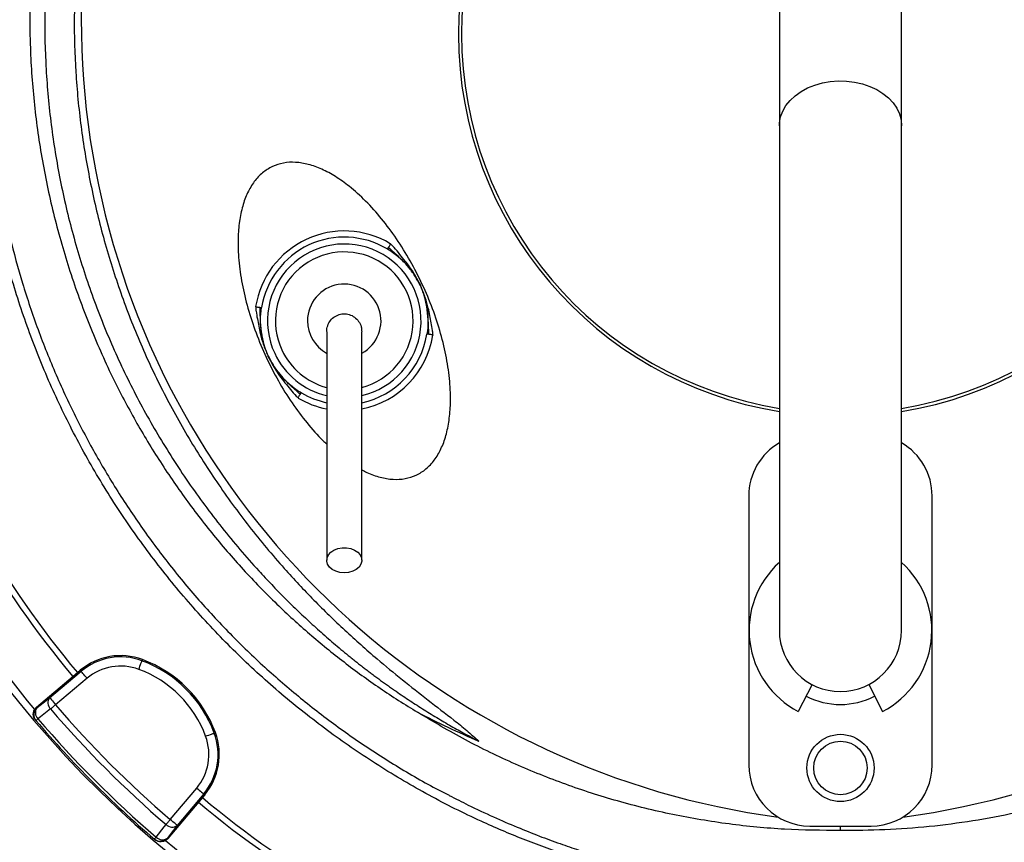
# Model space of a CAD drawing. Header units: millimetres. Extents: x 1284 to 2816, y 331 to 3596.
# Tile 14 of 18: x 1658 to 1980, y 2593 to 2863. Entities that reach past the tile are written whole.
import ezdxf

# ---------------------------------------------------------------- set-up
doc = ezdxf.new("R2010")
doc.units = ezdxf.units.MM

msp = doc.modelspace()

# ---------------------------------------------------------------- linework, layer by layer
at = {"color": 7, "linetype": 'Continuous', "lineweight": 25}
for p, q in [((1906.5, 3026.51), (1906.5, 2827.82)), ((1946.5, 2827.82), (1946.5, 3026.51)), ((1906.5, 2827.82), (1906.5, 2662.81)), ((1946.5, 2662.81), (1946.5, 2827.82)), ((1789.03, 2775.68), (1788.92, 2775.92)), ((1789.14, 2775.44), (1789.03, 2775.68)), ((1739.11, 2752.69), (1739.22, 2752.45)), ((1739.22, 2752.45), (1739.33, 2752.21)), ((1896.5, 2706.81), (1896.5, 2618.81)), ((1956.5, 2618.81), (1956.5, 2706.81)), ((1698.06, 2653.27), (1697.91, 2652.87)), ((1663.42, 2637.74), (1676.82, 2648.99)), ((1667.71, 2640.79), (1678, 2649.43)), ((1676.82, 2648.99), (1677.73, 2649.75)), ((1677.73, 2649.75), (1678, 2649.43)), ((1679.93, 2647.13), (1669.64, 2638.5)), ((1917.27, 2645.07), (1912.7, 2636.29)), ((1935.74, 2645.07), (1940.31, 2636.29)), ((1663.42, 2637.74), (1663.58, 2637.56)), ((1663.07, 2633.5), (1663.22, 2633.32)), ((1721.96, 2629.37), (1721.56, 2629.22)), ((1707.19, 2600.95), (1715.82, 2611.24)), ((1717.68, 2608.13), (1706.43, 2594.73)), ((1718.12, 2609.31), (1709.48, 2599.02)), ((1718.44, 2609.04), (1717.68, 2608.13)), ((1718.44, 2609.04), (1718.12, 2609.31)), ((1916.5, 2598.81), (1936.5, 2598.81)), ((1926.5, 2597.35), (1926.5, 2598.81)), ((1702.01, 2594.53), (1702.19, 2594.38)), ((1706.25, 2594.89), (1706.43, 2594.73))]:
    msp.add_line(p, q, dxfattribs=at)
at = {"color": 1, "linetype": 'Continuous', "lineweight": 25, "flags": 128}
msp.add_lwpolyline([(1906.5, 2827.82), (1906.55, 2828.81), (1906.9, 2830.76), (1907.61, 2832.66), (1908.65, 2834.47), (1910.01, 2836.17), (1911.67, 2837.71), (1913.59, 2839.08), (1915.74, 2840.25), (1918.08, 2841.19), (1920.58, 2841.9), (1923.18, 2842.36), (1925.84, 2842.56), (1928.51, 2842.49), (1931.14, 2842.16), (1933.69, 2841.58), (1936.12, 2840.75), (1938.37, 2839.69), (1940.41, 2838.42), (1942.2, 2836.96), (1943.71, 2835.34), (1944.92, 2833.58), (1945.79, 2831.72), (1946.33, 2829.79), (1946.5, 2827.82)], dxfattribs=at)
at = {"color": 7, "linetype": 'Continuous', "lineweight": 25, "flags": 128}
for points in [[(1785.8, 2780.88), (1784.79, 2782.08), (1784.55, 2782.34), (1784.52, 2782.37), (1784.5, 2782.39), (1784.5, 2782.4), (1784.5, 2782.4), (1784.5, 2782.4), (1784.5, 2782.4), (1784.5, 2782.4), (1784.5, 2782.4), (1784.5, 2782.4), (1784.5, 2782.4)], [(1788.95, 2775.64), (1788.99, 2775.66), (1789.03, 2775.68)], [(1739.3, 2752.49), (1739.25, 2752.47), (1739.22, 2752.45)], [(1742.45, 2747.25), (1743.46, 2746.05), (1743.7, 2745.79), (1743.73, 2745.75), (1743.74, 2745.74), (1743.75, 2745.73), (1743.75, 2745.73), (1743.75, 2745.73), (1743.75, 2745.73), (1743.75, 2745.73), (1743.75, 2745.73), (1743.75, 2745.73), (1743.75, 2745.73)], [(1764.12, 2681.63), (1762.69, 2681.76), (1761.35, 2682.14), (1760.19, 2682.75), (1759.27, 2683.54), (1758.66, 2684.48), (1758.39, 2685.5), (1758.48, 2686.53), (1758.92, 2687.51), (1759.69, 2688.39), (1760.74, 2689.1), (1762.01, 2689.59), (1763.4, 2689.85), (1764.84, 2689.85), (1766.24, 2689.59), (1767.5, 2689.1), (1768.55, 2688.39), (1769.33, 2687.51), (1769.77, 2686.53), (1769.86, 2685.5), (1769.59, 2684.48), (1768.98, 2683.54), (1768.06, 2682.75), (1766.89, 2682.14), (1765.55, 2681.76), (1764.12, 2681.63)], [(1696.87, 2650.06), (1697.07, 2650.6), (1697.26, 2651.12), (1697.44, 2651.6), (1697.59, 2652.02), (1697.72, 2652.37), (1697.82, 2652.63), (1697.88, 2652.8), (1697.91, 2652.87)], [(1679.93, 2647.13), (1679.56, 2647.57), (1679.2, 2647.99), (1678.88, 2648.38), (1678.59, 2648.73), (1678.35, 2649.01), (1678.17, 2649.23), (1678.05, 2649.37), (1678, 2649.43)], [(1663.58, 2637.56), (1665.6, 2639.14), (1667.71, 2640.79)], [(1667.71, 2640.79), (1667.76, 2640.74), (1667.88, 2640.6), (1668.06, 2640.38), (1668.3, 2640.09), (1668.59, 2639.75), (1668.92, 2639.36), (1669.27, 2638.93), (1669.64, 2638.5)], [(1668.02, 2637.12), (1664.68, 2634.51), (1663.89, 2633.89)], [(1668.02, 2637.12), (1668.19, 2637.26), (1668.37, 2637.41), (1668.56, 2637.58), (1668.77, 2637.75), (1668.98, 2637.93), (1669.19, 2638.12), (1669.41, 2638.3), (1669.64, 2638.5)], [(1663.22, 2633.32), (1663.23, 2633.33), (1663.26, 2633.36), (1663.32, 2633.4), (1663.39, 2633.47), (1663.49, 2633.55), (1663.61, 2633.65), (1663.74, 2633.76), (1663.89, 2633.89)], [(1718.75, 2628.18), (1719.29, 2628.38), (1719.81, 2628.57), (1720.29, 2628.75), (1720.71, 2628.9), (1721.06, 2629.03), (1721.32, 2629.13), (1721.49, 2629.19), (1721.56, 2629.22)], [(1715.82, 2611.24), (1716.26, 2610.87), (1716.68, 2610.51), (1717.07, 2610.19), (1717.42, 2609.9), (1717.7, 2609.66), (1717.92, 2609.48), (1718.06, 2609.36), (1718.12, 2609.31)], [(1705.81, 2599.33), (1705.95, 2599.5), (1706.1, 2599.68), (1706.27, 2599.87), (1706.44, 2600.07), (1706.62, 2600.29), (1706.81, 2600.5), (1707, 2600.72), (1707.19, 2600.95)], [(1709.48, 2599.02), (1709.43, 2599.07), (1709.29, 2599.19), (1709.07, 2599.37), (1708.78, 2599.61), (1708.44, 2599.9), (1708.05, 2600.23), (1707.62, 2600.58), (1707.19, 2600.95)], [(1702.58, 2595.2), (1705.19, 2598.54), (1705.81, 2599.33)], [(1709.48, 2599.02), (1707.83, 2596.91), (1706.25, 2594.89)], [(1702.01, 2594.53), (1702.02, 2594.54), (1702.05, 2594.57), (1702.09, 2594.63), (1702.16, 2594.7), (1702.24, 2594.8), (1702.34, 2594.91), (1702.45, 2595.05), (1702.58, 2595.2)]]:
    msp.add_lwpolyline(points, dxfattribs=at)
at = {"color": 7, "linetype": 'Continuous', "lineweight": 25}
for centre, radius in [((1926.5, 2857.81), 433), ((1926.5, 2857.81), 432.75), ((1926.5, 2857.81), 427.75), ((1926.5, 2617.81), 11), ((1926.5, 2617.81), 8.75)]:
    msp.add_circle(centre, radius, dxfattribs=at)
for centre, radius, start, end in [((1926.51, 2857.82), 464.55, 321.4994, 188.8832), ((1941.08, 2862.41), 263, 125.6711, 262.3487), ((1911.93, 2862.41), 263, 277.6513, 54.3289), ((1926.5, 2857.81), 125, 99.2069, 180), ((1926.5, 2857.81), 125, 279.2069, 80.7931), ((1926.5, 2857.81), 124, 99.2818, 180), ((1926.5, 2857.81), 124, 279.2818, 80.7182), ((1926.5, 2857.81), 125, 180, 260.7931), ((1926.5, 2857.81), 124, 180, 260.7182), ((1926.5, 2857.81), 346.5, 181.5711, 267.0223), ((1764.12, 2764.06), 29.39, 59.1992, 170.8008), ((1764.12, 2764.06), 27.39, 59.1992, 170.8008), ((1764.12, 2764.06), 12.03, 298.6944, 180), ((1764.12, 2764.06), 12.03, 180, 241.2602), ((1764.12, 2764.06), 27.39, 282.1943, 350.8008), ((1926.5, 2857.81), 325.5, 200.0922, 219.9078), ((1926.5, 2857.81), 327.5, 200.0916, 219.9084), ((1926.5, 2857.81), 344, 200.0636, 219.9454), ((1764.12, 2764.06), 27.39, 239.1992, 257.8087), ((1916.5, 2706.81), 20, 120, 180), ((1936.5, 2706.81), 20, 360, 60), ((1926.5, 2662.81), 29.9, 131.9828, 242.5), ((1926.5, 2662.81), 29.9, 297.5, 48.0172), ((1926.5, 2662.81), 20, 180, 0), ((1690.92, 2634.03), 20.52, 69.6514, 130), ((1690.92, 2634.03), 20.1, 69.6514, 130), ((1683.97, 2615.28), 40.1, 20.3486, 69.6514), ((1683.97, 2615.28), 40.52, 20.3486, 69.6514), ((1690.92, 2634.03), 17.1, 69.6514, 130), ((1683.97, 2615.28), 37.1, 20.3486, 69.6514), ((1669.92, 2639.13), 2.77, 143.1043, 226.6621), ((1926.5, 2662.81), 24.24, 242.5, 297.5), ((1665.5, 2635.26), 3, 129.9833, 220.4351), ((1665.79, 2635.9), 2.77, 143.0959, 226.6449), ((1926.5, 2857.81), 339.88, 220.4915, 229.5085), ((1926.5, 2857.81), 337.76, 220.4915, 229.5085), ((1926.5, 2857.81), 346, 220.4534, 229.5466), ((1926.5, 2857.81), 345.12, 220.4534, 229.5466), ((1702.72, 2622.23), 20.52, 320, 20.3486), ((1702.72, 2622.23), 17.1, 320, 20.3486), ((1702.72, 2622.23), 20.1, 320, 20.3486), ((1916.5, 2618.81), 20, 180, 270), ((1936.5, 2618.81), 20, 270, 0), ((1926.5, 2857.81), 325.5, 230.0922, 249.9078), ((1926.5, 2857.81), 327.5, 230.0916, 249.9084), ((1707.82, 2601.23), 2.77, 223.336, 306.8965), ((1703.95, 2596.81), 3, 229.5644, 320.0165), ((1704.59, 2597.1), 2.77, 223.3552, 306.9022), ((1926.5, 2857.81), 344, 230.0627, 249.9433)]:
    msp.add_arc(centre, radius, start, end, dxfattribs=at)
at = {"color": 1, "linetype": 'Continuous', "lineweight": 25}
for radius, start, end in [(25.13, 283.2929, 205), (22.54, 284.8862, 205), (29.39, 281.3528, 350.8008), (25.13, 205, 256.7229), (22.54, 205, 255.1028), (29.39, 239.1992, 258.6477)]:
    msp.add_arc((1764.12, 2764.06), radius, start, end, dxfattribs=at)
at = {"color": 7, "linetype": 'Continuous', "lineweight": 25}
msp.add_ellipse((1941.08, 2958.8), major_axis=(0, 359.73), ratio=0.963433, start_param=2.684346, end_param=2.747955, dxfattribs=at)
for points, knots in [([(1898.85, 3127.56), (1893.71, 3126.85), (1883.41, 3125.45), (1868.17, 3122.15), (1853.13, 3118.12), (1837.55, 3113.21), (1821.51, 3107.21), (1805.22, 3099.8), (1789.47, 3091.32), (1774.39, 3081.81), (1760.28, 3071.43), (1747.18, 3060.22), (1735.06, 3048.31), (1723.77, 3035.63), (1713.35, 3022.3), (1703.78, 3008.28), (1695.06, 2993.63), (1687.22, 2978.38), (1680.33, 2962.68), (1674.45, 2946.63), (1669.45, 2929.71), (1665.49, 2911.92), (1662.72, 2893.3), (1661.25, 2874.52), (1661.09, 2855.71), (1662.26, 2837.05), (1664.74, 2818.59), (1668.47, 2800.38), (1673.45, 2782.44), (1679.64, 2764.87), (1686.64, 2748.69), (1694.24, 2733.86), (1702.22, 2720.31), (1711.03, 2707.21), (1720.6, 2694.64), (1730.91, 2682.65), (1741.64, 2671.63), (1752.68, 2661.55), (1763.96, 2652.38), (1775.72, 2643.78), (1783.96, 2638.61), (1788.08, 2636.03)], [0, 0, 0, 0, 0.023057, 0.046153, 0.069265, 0.092345, 0.118905, 0.145565, 0.172251, 0.198897, 0.225445, 0.250947, 0.276531, 0.302152, 0.327754, 0.353271, 0.379292, 0.405386, 0.431503, 0.457594, 0.483613, 0.512334, 0.541156, 0.570012, 0.598835, 0.627557, 0.655895, 0.684329, 0.712794, 0.741225, 0.769561, 0.793362, 0.817247, 0.841172, 0.865093, 0.88897, 0.912764, 0.934556, 0.956383, 0.978209, 1, 1, 1, 1]), ([(2064.93, 2636.03), (2069.2, 2638.71), (2077.73, 2644.06), (2090.45, 2653.42), (2103.14, 2663.95), (2115.59, 2675.79), (2127.23, 2688.41), (2138, 2701.71), (2147.93, 2715.76), (2156.97, 2730.55), (2165.08, 2746.02), (2172.17, 2761.99), (2178.21, 2778.33), (2183.27, 2795.31), (2187.25, 2812.92), (2190.06, 2831.1), (2191.65, 2849.44), (2191.97, 2867.83), (2191.03, 2886.26), (2188.76, 2904.69), (2185.17, 2923.05), (2180.3, 2941.16), (2174.2, 2958.9), (2167.3, 2975.19), (2159.85, 2990.08), (2152.09, 3003.65), (2143.54, 3016.81), (2134.22, 3029.46), (2124.17, 3041.54), (2113.49, 3052.89), (2102.16, 3063.46), (2090.23, 3073.25), (2077.68, 3082.33), (2064.58, 3090.65), (2051, 3098.17), (2036.61, 3105), (2021.45, 3111.15), (2005.55, 3116.63), (1989.34, 3121.21), (1972.9, 3124.84), (1961.11, 3126.72), (1954.85, 3127.47), (1954.16, 3127.56)], [0, 0, 0, 0, 0.02258, 0.045159, 0.070938, 0.096799, 0.122692, 0.148559, 0.174342, 0.200844, 0.227426, 0.254038, 0.280626, 0.307132, 0.335211, 0.363383, 0.391585, 0.419755, 0.447831, 0.476363, 0.504994, 0.533658, 0.562291, 0.590825, 0.614505, 0.638267, 0.662065, 0.685853, 0.709594, 0.733259, 0.756329, 0.779486, 0.80269, 0.825897, 0.849059, 0.872131, 0.897045, 0.922026, 0.947022, 0.971989, 0.99689, 1, 1, 1, 1]), ([(1872.88, 3122.26), (1872.33, 3122.12), (1871.22, 3121.82), (1869.56, 3121.37), (1867.91, 3120.91), (1866.25, 3120.44), (1864.61, 3119.96), (1862.96, 3119.48), (1861.32, 3118.98), (1859.68, 3118.47), (1858.05, 3117.95), (1856.41, 3117.42), (1854.79, 3116.89), (1853.16, 3116.34), (1851.54, 3115.78), (1849.92, 3115.22), (1848.31, 3114.64), (1846.7, 3114.06), (1845.09, 3113.46), (1843.49, 3112.86), (1841.89, 3112.24), (1840.29, 3111.62), (1838.7, 3110.98), (1834.73, 3109.38), (1828.43, 3106.68), (1819.9, 3102.7), (1811.53, 3098.44), (1800.56, 3092.4), (1787.25, 3084.18), (1772.02, 3073.3), (1757.58, 3061.45), (1744, 3048.68), (1731.35, 3035.06), (1719.68, 3020.65), (1709.04, 3005.5), (1699.49, 2989.69), (1691.06, 2973.3), (1683.8, 2956.39), (1677.74, 2939.05), (1672.91, 2921.36), (1669.33, 2903.38), (1667.01, 2885.22), (1665.97, 2866.95), (1666.21, 2848.64), (1667.73, 2830.4), (1670.52, 2812.3), (1674.57, 2794.42), (1679.87, 2776.85), (1686.38, 2759.66), (1694.08, 2742.94), (1702.93, 2726.76), (1711.24, 2713.78), (1718.41, 2703.75), (1724.05, 2696.4), (1729.95, 2689.24), (1734.73, 2683.83), (1738.23, 2680.03), (1740.36, 2677.78), (1742.51, 2675.55), (1744.69, 2673.35), (1746.89, 2671.17), (1749.12, 2669.01), (1751.38, 2666.88), (1753.66, 2664.78), (1755.96, 2662.69), (1758.29, 2660.64), (1760.64, 2658.6), (1762.23, 2657.27), (1763.03, 2656.6)], [0, 0, 0, 0, 0.002845, 0.005689, 0.008532, 0.011374, 0.014216, 0.017057, 0.019897, 0.022737, 0.025576, 0.028416, 0.031255, 0.034094, 0.036933, 0.039773, 0.042613, 0.045453, 0.048294, 0.051135, 0.053977, 0.05682, 0.059664, 0.062509, 0.078144, 0.093762, 0.10938, 0.125016, 0.156264, 0.187513, 0.218761, 0.25001, 0.281259, 0.312508, 0.343756, 0.375005, 0.406254, 0.437503, 0.468751, 0.5, 0.531248, 0.562498, 0.593746, 0.624995, 0.656243, 0.687492, 0.718741, 0.74999, 0.781238, 0.812487, 0.843735, 0.874985, 0.89062, 0.906237, 0.921855, 0.937491, 0.942706, 0.947918, 0.953127, 0.958334, 0.96354, 0.968745, 0.97395, 0.979156, 0.984363, 0.989573, 0.994785, 1, 1, 1, 1]), ([(2089.98, 2656.6), (2095.33, 2661.06), (2105.71, 2670.41), (2120.11, 2685.52), (2133.18, 2701.52), (2140.95, 2712.64), (2153.02, 2731.36), (2167.53, 2758.87), (2181.69, 2802.94), (2187.93, 2848.58), (2186.11, 2894.55), (2176.28, 2939.6), (2158.67, 2982.49), (2133.71, 3022.04), (2112.55, 3045.4), (2096.89, 3059.95), (2088.51, 3067.28), (2075.31, 3077.48), (2061.47, 3086.93), (2046.93, 3095.62), (2031.64, 3103.55), (2015.53, 3110.69), (1998.48, 3117.01), (1986.39, 3120.62), (1980.12, 3122.26)], [0.0418022, 0.0418022, 0.0418022, 0.0418022, 0.067338, 0.0928738, 0.1184096, 0.1439455, 0.1439455, 0.2032646, 0.2625837, 0.3219027, 0.3812218, 0.4405409, 0.49986, 0.5591791, 0.6184982, 0.6184982, 0.6394426, 0.660387, 0.6813314, 0.7022758, 0.7232202, 0.7441645, 0.7651089, 0.7860533, 0.7860533, 0.7860533, 0.7860533]), ([(1786.53, 3077.73), (1781.76, 3074.17), (1772.22, 3067.04), (1758.85, 3055.13), (1746.24, 3042.41), (1734.52, 3028.88), (1723.76, 3014.61), (1714, 2999.63), (1705.26, 2984), (1697.56, 2967.81), (1690.97, 2951.16), (1685.53, 2934.12), (1681.27, 2916.74), (1678.18, 2899.08), (1676.28, 2881.23), (1675.56, 2863.32), (1676.06, 2845.43), (1677.79, 2827.6), (1680.71, 2809.9), (1684.81, 2792.42), (1690.06, 2775.27), (1696.44, 2758.51), (1703.97, 2742.23), (1712.59, 2726.45), (1722.24, 2711.25), (1732.84, 2696.72), (1743.54, 2683.9), (1754.08, 2672.66), (1764.23, 2662.82), (1773.95, 2654.18), (1783.1, 2646.63), (1791.54, 2640.01), (1798.61, 2634.56), (1804.24, 2630.15), (1806.85, 2627.77), (1808.16, 2626.59)], [0, 0, 0, 0, 0.033446, 0.067006, 0.100606, 0.134167, 0.167614, 0.201086, 0.234672, 0.268297, 0.301884, 0.335356, 0.368861, 0.402479, 0.436137, 0.469755, 0.50326, 0.536787, 0.570429, 0.604109, 0.63775, 0.671278, 0.704893, 0.738616, 0.772381, 0.806112, 0.839733, 0.866245, 0.892773, 0.919288, 0.93941, 0.959533, 0.979703, 0.98986, 1, 1, 1, 1]), ([(1865.5, 2581.38), (1860.66, 2582.54), (1850.96, 2584.84), (1836.67, 2589.27), (1822.62, 2594.39), (1807.6, 2600.79), (1791.75, 2608.73), (1775.26, 2618.43), (1759.43, 2629.23), (1744.38, 2641.04), (1730.18, 2653.82), (1716.9, 2667.55), (1704.56, 2682.16), (1693.2, 2697.58), (1682.91, 2713.71), (1673.74, 2730.47), (1665.75, 2747.82), (1658.94, 2765.69), (1653.32, 2784), (1648.95, 2802.63), (1645.81, 2821.66), (1644, 2841.05), (1643.51, 2860.7), (1644.37, 2879.89), (1646.48, 2898.53), (1649.72, 2916.57), (1654.11, 2934.38), (1659.62, 2951.86), (1665.66, 2967.42), (1671.91, 2981.11), (1678.02, 2993.08), (1682.56, 3000.8), (1684.83, 3004.66)], [0, 0, 0, 0, 0.027803, 0.055646, 0.083488, 0.111292, 0.146788, 0.182405, 0.218064, 0.253681, 0.289177, 0.324666, 0.360276, 0.395927, 0.431537, 0.467026, 0.502516, 0.538128, 0.573781, 0.609392, 0.644882, 0.681436, 0.718034, 0.754587, 0.788597, 0.822714, 0.856867, 0.890984, 0.924994, 0.949991, 0.975003, 1, 1, 1, 1]), ([(1687.39, 3003.1), (1685.7, 3000.25), (1682.31, 2994.55), (1677.62, 2985.77), (1673.21, 2976.81), (1668.46, 2966.2), (1663.58, 2953.86), (1658.84, 2939.73), (1654.82, 2925.24), (1651.56, 2910.42), (1649.1, 2895.32), (1647.49, 2880.36), (1646.7, 2865.61), (1646.67, 2851.05), (1647.4, 2836.46), (1648.93, 2821.58), (1651.31, 2806.52), (1654.58, 2791.33), (1658.72, 2776.2), (1663.76, 2761.18), (1669.7, 2746.33), (1676.41, 2731.98), (1683.85, 2718.16), (1691.96, 2704.91), (1700.88, 2692), (1710.6, 2679.5), (1721.12, 2667.45), (1732.2, 2656.13), (1743.8, 2645.56), (1755.84, 2635.74), (1768.52, 2626.49), (1781.87, 2617.97), (1791.93, 2612.07), (1797.61, 2609.3), (1798.5, 2608.86)], [0, 0, 0, 0, 0.021642, 0.043283, 0.065035, 0.086787, 0.119209, 0.151655, 0.184077, 0.217365, 0.250678, 0.283966, 0.315529, 0.347092, 0.379001, 0.410909, 0.444709, 0.478535, 0.512336, 0.547119, 0.58193, 0.616713, 0.650512, 0.684338, 0.718137, 0.752918, 0.787726, 0.822507, 0.856311, 0.890142, 0.923947, 0.958735, 0.993552, 1, 1, 1, 1]), ([(1740.59, 2814.53), (1739.48, 2813.9), (1737.22, 2812.62), (1734.5, 2809.61), (1732.32, 2805.9), (1730.72, 2801.5), (1729.71, 2796.49), (1729.25, 2790.55), (1729.51, 2783.7), (1730.6, 2776.04), (1732.5, 2768.1), (1735.15, 2760.06), (1738.48, 2752.1), (1742.43, 2744.44), (1746.88, 2737.23), (1751.79, 2730.72), (1755.6, 2726.22), (1757.96, 2724.14), (1758.37, 2723.78)], [0, 0, 0, 0, 0.037054, 0.075683, 0.11721, 0.16256, 0.212209, 0.266268, 0.336722, 0.41252, 0.492608, 0.575683, 0.660277, 0.74487, 0.827944, 0.908033, 0.983831, 1, 1, 1, 1]), ([(1769.87, 2715.34), (1770.42, 2715.04), (1772.31, 2713.98), (1775.74, 2712.83), (1779.98, 2712.08), (1784.01, 2712.29), (1787.73, 2713.44), (1791.01, 2715.55), (1793.75, 2718.51), (1795.93, 2722.23), (1797.53, 2726.63), (1798.54, 2731.63), (1799, 2737.57), (1798.74, 2744.42), (1797.65, 2752.08), (1795.75, 2760.03), (1793.1, 2768.07), (1789.77, 2776.02), (1785.82, 2783.69), (1781.36, 2790.88), (1776.49, 2797.44), (1771.33, 2803.21), (1766.25, 2807.81), (1761.4, 2811.27), (1756.92, 2813.71), (1752.52, 2815.32), (1748.28, 2816.03), (1744.22, 2815.89), (1741.78, 2814.97), (1740.59, 2814.53)], [0, 0, 0, 0, 0.012099, 0.042306, 0.069967, 0.095698, 0.12038, 0.145061, 0.170792, 0.198454, 0.228661, 0.261732, 0.297741, 0.344671, 0.395159, 0.448506, 0.503843, 0.56019, 0.616538, 0.671874, 0.725221, 0.77571, 0.822638, 0.858648, 0.891719, 0.921926, 0.949588, 0.975319, 1, 1, 1, 1]), ([(1778.56, 2788.06), (1778.54, 2788.04), (1778.48, 2787.96), (1778.42, 2787.89), (1778.32, 2787.78), (1778.28, 2787.73), (1778.18, 2787.62), (1778.16, 2787.6), (1778.15, 2787.59)], [0, 0, 0, 0, 0.06, 0.25, 0.25, 0.5, 0.5, 1, 1, 1, 1]), ([(1788.95, 2775.64), (1788.82, 2775.93), (1788.24, 2777.11), (1787.57, 2778.26), (1786.29, 2780.21), (1785.48, 2781.27), (1783.68, 2783.29), (1782.7, 2784.25), (1780.55, 2786.03), (1779.4, 2786.85), (1778.15, 2787.59)], [0, 0, 0, 0, 0.06, 0.25, 0.25, 0.5, 0.5, 0.75, 0.75, 1, 1, 1, 1]), ([(1778.56, 2788.06), (1778.58, 2788.08), (1778.65, 2788.17), (1778.73, 2788.28), (1778.86, 2788.48), (1778.95, 2788.6), (1779.09, 2788.83), (1779.14, 2788.95), (1779.21, 2789.16), (1779.21, 2789.25), (1779.17, 2789.31)], [0, 0, 0, 0, 0.06, 0.25, 0.25, 0.5, 0.5, 0.75, 0.75, 1, 1, 1, 1]), ([(1778.56, 2788.06), (1779.73, 2787.03), (1782.04, 2784.99), (1785.04, 2781.93), (1787.4, 2778.84), (1788.49, 2776.73), (1789.03, 2775.68)], [0, 0, 0, 0, 0.285793, 0.566491, 0.783265, 1, 1, 1, 1]), ([(1788.92, 2775.92), (1788.22, 2777.26), (1786.82, 2779.95), (1784.47, 2783.17), (1782.29, 2785.81), (1780.78, 2787.65), (1779.73, 2788.8), (1779.27, 2789.2), (1779.18, 2789.3), (1779.17, 2789.31)], [0, 0, 0, 0, 0.272843, 0.545868, 0.71792, 0.890037, 0.976173, 0.997703, 1, 1, 1, 1]), ([(1834.7, 2416.98), (1834.7, 2416.98), (1827.75, 2416.98), (1814.3, 2421.25), (1794, 2425.42), (1774.71, 2431.19), (1756.33, 2437.36), (1738.88, 2444.11), (1721.74, 2451.58), (1704.75, 2459.86), (1687.97, 2468.97), (1671.43, 2478.9), (1655.34, 2489.56), (1639.82, 2500.85), (1624.89, 2512.76), (1610.55, 2525.24), (1596.75, 2538.31), (1583.38, 2552.08), (1570.48, 2566.55), (1558.09, 2581.72), (1546.36, 2597.4), (1535.38, 2613.45), (1525.17, 2629.85), (1515.71, 2646.56), (1506.96, 2663.64), (1498.85, 2681.24), (1491.43, 2699.34), (1484.71, 2717.93), (1478.85, 2736.79), (1473.94, 2754.46), (1470.76, 2770.96), (1467.53, 2780.94), (1467.53, 2786.08), (1467.53, 2786.08)], [0, 0, 0, 0, 0, 0.03752, 0.07506, 0.112579, 0.146269, 0.17999, 0.213711, 0.247401, 0.282125, 0.316883, 0.351641, 0.386365, 0.420561, 0.454789, 0.489017, 0.523215, 0.558435, 0.593688, 0.628941, 0.664162, 0.698683, 0.733234, 0.767786, 0.802307, 0.837839, 0.873403, 0.908967, 0.944499, 0.972249, 1, 1, 1, 1, 1]), ([(1788.92, 2775.92), (1788.94, 2775.87), (1788.97, 2775.79), (1789.01, 2775.71), (1789.03, 2775.68)], [0, 0, 0, 0, 0.560069, 1, 1, 1, 1]), ([(1788.95, 2775.64), (1789.08, 2775.35), (1789.62, 2774.15), (1790.07, 2772.9), (1790.74, 2770.67), (1791.03, 2769.36), (1791.42, 2766.69), (1791.52, 2765.32), (1791.51, 2762.53), (1791.4, 2761.12), (1791.16, 2759.68)], [0, 0, 0, 0, 0.06, 0.25, 0.25, 0.5, 0.5, 0.75, 0.75, 1, 1, 1, 1]), ([(1789.14, 2775.44), (1789.12, 2775.48), (1789.08, 2775.56), (1789.04, 2775.64), (1789.03, 2775.68)], [0, 0, 0, 0, 0.560085, 1, 1, 1, 1]), ([(1789.03, 2775.68), (1789.03, 2775.68), (1789.03, 2775.68), (1789.03, 2775.68), (1789.03, 2775.68)], [0, 0, 0, 0, 0.566531, 1, 1, 1, 1]), ([(1793.14, 2759.36), (1793.13, 2759.38), (1793.12, 2759.49), (1793.11, 2760.02), (1792.95, 2761.35), (1792.43, 2764.19), (1791.77, 2767.79), (1790.66, 2771.84), (1789.67, 2774.19), (1789.14, 2775.44)], [0, 0, 0, 0, 0.002295, 0.020885, 0.095244, 0.243873, 0.541025, 0.756297, 1, 1, 1, 1]), ([(1736.46, 2768.43), (1736.43, 2768.43), (1736.32, 2768.44), (1736.19, 2768.44), (1735.95, 2768.46), (1735.8, 2768.48), (1735.53, 2768.52), (1735.4, 2768.55), (1735.2, 2768.64), (1735.13, 2768.69), (1735.11, 2768.76)], [0, 0, 0, 0, 0.06, 0.25, 0.25, 0.5, 0.5, 0.75, 0.75, 1, 1, 1, 1]), ([(1735.11, 2768.76), (1735.11, 2768.75), (1735.13, 2768.64), (1735.14, 2768.11), (1735.3, 2766.78), (1735.82, 2763.94), (1736.48, 2760.34), (1737.59, 2756.29), (1738.58, 2753.94), (1739.11, 2752.69)], [0, 0, 0, 0, 0.001956, 0.020547, 0.09491, 0.243538, 0.540686, 0.755897, 1, 1, 1, 1]), ([(1736.46, 2768.43), (1736.49, 2768.43), (1736.6, 2768.43), (1736.69, 2768.43), (1736.83, 2768.43), (1736.89, 2768.43), (1737.04, 2768.44), (1737.07, 2768.44), (1737.08, 2768.44)], [0, 0, 0, 0, 0.06, 0.25, 0.25, 0.5, 0.5, 1, 1, 1, 1]), ([(1739.3, 2752.49), (1739.16, 2752.77), (1738.63, 2753.98), (1738.18, 2755.22), (1737.51, 2757.46), (1737.21, 2758.77), (1736.82, 2761.44), (1736.72, 2762.81), (1736.74, 2765.59), (1736.85, 2767.01), (1737.08, 2768.44)], [0, 0, 0, 0, 0.06, 0.25, 0.25, 0.5, 0.5, 0.75, 0.75, 1, 1, 1, 1]), ([(1791.3, 2767.52), (1791.3, 2767.52), (1791.3, 2767.52), (1791.3, 2767.52), (1791.3, 2767.52), (1791.3, 2767.53), (1791.3, 2767.54), (1791.3, 2767.58), (1791.25, 2767.96), (1791.12, 2768.95), (1790.92, 2769.89), (1790.8, 2770.5)], [0, 0, 0, 0, 0.000156, 0.000476, 0.000757, 0.001555, 0.003823, 0.011984, 0.043798, 0.381563, 1, 1, 1, 1]), ([(1758.37, 2760.55), (1758.39, 2760.87), (1758.44, 2761.85), (1759.01, 2763.43), (1760.24, 2764.98), (1761.93, 2766.03), (1763.85, 2766.46), (1765.79, 2766.22), (1767.54, 2765.35), (1768.9, 2763.95), (1769.75, 2762.27), (1769.81, 2761.06), (1769.83, 2760.51)], [0, 0, 0, 0, 0.053623, 0.162042, 0.270365, 0.377853, 0.484396, 0.590286, 0.696071, 0.802339, 0.909473, 1, 1, 1, 1]), ([(1736.94, 2760.6), (1736.94, 2760.6), (1736.94, 2760.6), (1736.94, 2760.6), (1736.94, 2760.6), (1736.94, 2760.6), (1736.95, 2760.59), (1736.95, 2760.55), (1737, 2760.16), (1737.13, 2759.17), (1737.32, 2758.23), (1737.45, 2757.63)], [0, 0, 0, 0, 0.000156, 0.000476, 0.000757, 0.001554, 0.003823, 0.011984, 0.043799, 0.381563, 1, 1, 1, 1]), ([(1758.37, 2760.52), (1758.37, 2759.95), (1758.37, 2758.81), (1758.37, 2756.34), (1758.37, 2753.34), (1758.37, 2750.19), (1758.37, 2747.24), (1758.37, 2744.67), (1758.37, 2742.3), (1758.37, 2740.08), (1758.37, 2737.54), (1758.37, 2734.3), (1758.37, 2730.07), (1758.37, 2724.96), (1758.37, 2718.93), (1758.37, 2711.95), (1758.37, 2704.04), (1758.37, 2695.2), (1758.37, 2688.99), (1758.37, 2685.76)], [0, 0, 0, 0, 0.074598, 0.150657, 0.21875, 0.279076, 0.321795, 0.359555, 0.392326, 0.42008, 0.447918, 0.489699, 0.539242, 0.596574, 0.661715, 0.73464, 0.81531, 0.903755, 1, 1, 1, 1]), ([(1769.87, 2685.76), (1769.87, 2688.88), (1769.87, 2694.8), (1769.87, 2703.12), (1769.87, 2710.35), (1769.87, 2716.15), (1769.87, 2720.7), (1769.87, 2724.15), (1769.87, 2727.14), (1769.87, 2730.18), (1769.87, 2733.65), (1769.87, 2737.73), (1769.87, 2742.18), (1769.87, 2746.45), (1769.87, 2750.36), (1769.87, 2753.75), (1769.87, 2756.63), (1769.87, 2758.94), (1769.87, 2760), (1769.87, 2760.52)], [0, 0, 0, 0, 0.092863, 0.176041, 0.249549, 0.313416, 0.356821, 0.394244, 0.425684, 0.455846, 0.497428, 0.546912, 0.604369, 0.669734, 0.727617, 0.790415, 0.858235, 0.93125, 1, 1, 1, 1]), ([(1791.79, 2759.7), (1791.76, 2759.7), (1791.65, 2759.7), (1791.56, 2759.7), (1791.42, 2759.7), (1791.35, 2759.7), (1791.21, 2759.69), (1791.17, 2759.68), (1791.16, 2759.68)], [0, 0, 0, 0, 0.06, 0.25, 0.25, 0.5, 0.5, 1, 1, 1, 1]), ([(1791.79, 2759.7), (1791.81, 2759.69), (1791.93, 2759.69), (1792.06, 2759.68), (1792.3, 2759.66), (1792.44, 2759.65), (1792.72, 2759.6), (1792.84, 2759.57), (1793.04, 2759.49), (1793.12, 2759.44), (1793.14, 2759.36)], [0, 0, 0, 0, 0.06, 0.25, 0.25, 0.5, 0.5, 0.75, 0.75, 1, 1, 1, 1]), ([(1739.11, 2752.69), (1739.13, 2752.65), (1739.17, 2752.57), (1739.2, 2752.49), (1739.22, 2752.45)], [0, 0, 0, 0, 0.560085, 1, 1, 1, 1]), ([(1749.69, 2740.06), (1748.52, 2741.09), (1746.21, 2743.14), (1743.21, 2746.19), (1740.85, 2749.29), (1739.76, 2751.4), (1739.22, 2752.45)], [0, 0, 0, 0, 0.285793, 0.566491, 0.783265, 1, 1, 1, 1]), ([(1739.33, 2752.21), (1739.31, 2752.25), (1739.27, 2752.33), (1739.24, 2752.42), (1739.22, 2752.45)], [0, 0, 0, 0, 0.560079, 1, 1, 1, 1]), ([(1739.22, 2752.45), (1739.22, 2752.45), (1739.22, 2752.45), (1739.22, 2752.45), (1739.22, 2752.45)], [0, 0, 0, 0, 0.566531, 1, 1, 1, 1]), ([(1739.3, 2752.49), (1739.43, 2752.2), (1740.01, 2751.01), (1740.67, 2749.87), (1741.95, 2747.92), (1742.77, 2746.85), (1744.57, 2744.84), (1745.55, 2743.88), (1747.69, 2742.1), (1748.85, 2741.28), (1750.1, 2740.53)], [0, 0, 0, 0, 0.06, 0.25, 0.25, 0.5, 0.5, 0.75, 0.75, 1, 1, 1, 1]), ([(1739.33, 2752.21), (1739.98, 2750.95), (1741.5, 2747.99), (1744.09, 2744.56), (1746.53, 2741.63), (1747.89, 2739.96), (1748.79, 2739.09), (1749.02, 2738.88), (1749.07, 2738.83), (1749.07, 2738.82)], [0, 0, 0, 0, 0.255324, 0.599922, 0.771963, 0.944256, 0.987282, 0.998044, 1, 1, 1, 1]), ([(1749.69, 2740.06), (1749.67, 2740.04), (1749.6, 2739.95), (1749.52, 2739.85), (1749.38, 2739.65), (1749.3, 2739.53), (1749.16, 2739.29), (1749.1, 2739.18), (1749.04, 2738.97), (1749.03, 2738.88), (1749.07, 2738.82)], [0, 0, 0, 0, 0.06, 0.25, 0.25, 0.5, 0.5, 0.75, 0.75, 1, 1, 1, 1]), ([(1749.69, 2740.06), (1749.7, 2740.09), (1749.77, 2740.17), (1749.83, 2740.24), (1749.92, 2740.35), (1749.97, 2740.4), (1750.07, 2740.5), (1750.09, 2740.53), (1750.1, 2740.53)], [0, 0, 0, 0, 0.06, 0.25, 0.25, 0.5, 0.5, 1, 1, 1, 1]), ([(1763.03, 2656.6), (1763.43, 2656.26), (1764.23, 2655.59), (1765.45, 2654.6), (1766.67, 2653.61), (1767.89, 2652.64), (1769.12, 2651.66), (1770.36, 2650.7), (1771.61, 2649.75), (1772.86, 2648.8), (1774.12, 2647.86), (1775.38, 2646.92), (1776.65, 2646), (1777.93, 2645.08), (1779.21, 2644.17), (1781.58, 2642.52), (1785.05, 2640.16), (1789.67, 2637.17), (1794.37, 2634.28), (1798.28, 2631.98), (1801.37, 2630.23), (1803.62, 2628.99), (1805.88, 2627.78), (1807.4, 2626.98), (1808.15, 2626.59)], [0, 0, 0, 0, 0.028995, 0.057982, 0.086964, 0.115941, 0.144914, 0.173885, 0.202854, 0.231823, 0.260794, 0.289766, 0.318742, 0.347723, 0.37671, 0.405703, 0.507148, 0.608546, 0.709945, 0.811398, 0.858568, 0.905721, 0.952864, 1, 1, 1, 1]), ([(1663.07, 2633.5), (1662.87, 2633.78), (1662.49, 2634.34), (1662.3, 2635.36), (1662.44, 2636.37), (1662.85, 2637.19), (1663.26, 2637.59), (1663.42, 2637.74)], [0, 0, 0, 0, 0.213882, 0.42777, 0.641588, 0.855281, 1, 1, 1, 1]), ([(1926.5, 2597.35), (1920.41, 2597.4), (1908.23, 2597.5), (1889.89, 2599.3), (1871.59, 2602.36), (1853.74, 2606.73), (1836.52, 2612.27), (1819.92, 2618.94), (1803.66, 2626.75), (1793.27, 2632.93), (1788.08, 2636.03)], [0, 0, 0, 0, 0.12552, 0.25104, 0.379214, 0.507389, 0.629316, 0.751242, 0.875621, 1, 1, 1, 1]), ([(2064.93, 2636.03), (2064.75, 2635.92), (2060.52, 2633.28), (2052.08, 2628.37), (2039.31, 2621.86), (2026.07, 2616.02), (2012.38, 2610.9), (1998.28, 2606.53), (1984.08, 2603.02), (1969.83, 2600.35), (1955.51, 2598.5), (1941.06, 2597.41), (1931.35, 2597.37), (1926.5, 2597.35)], [0, 0, 0, 0, 0.004302, 0.102556, 0.200887, 0.299141, 0.400327, 0.501599, 0.602786, 0.701453, 0.80012, 0.90006, 1, 1, 1, 1]), ([(1798.48, 2608.83), (1800.54, 2607.77), (1805.26, 2605.34), (1812.69, 2601.89), (1820.46, 2598.52), (1827.72, 2595.61), (1834.45, 2593.13), (1840.62, 2591.01), (1846.24, 2589.22), (1851.28, 2587.72), (1855.7, 2586.49), (1859.31, 2585.55), (1862.11, 2584.85), (1864.2, 2584.35), (1865.48, 2584.05), (1866.07, 2583.92), (1866.15, 2583.9)], [0, 0, 0, 0, 0.102599, 0.23616, 0.35844, 0.46958, 0.569755, 0.659174, 0.738104, 0.806905, 0.865869, 0.914352, 0.950073, 0.976609, 0.996995, 1, 1, 1, 1]), ([(1706.43, 2594.73), (1706.19, 2594.49), (1705.71, 2594.02), (1704.73, 2593.66), (1703.72, 2593.63), (1702.83, 2593.9), (1702.37, 2594.24), (1702.19, 2594.38)], [0, 0, 0, 0, 0.213546, 0.427095, 0.6407, 0.854429, 1, 1, 1, 1])]:
    msp.add_open_spline(points, degree=3, knots=knots, dxfattribs=at)
at = {"color": 1, "linetype": 'Continuous', "lineweight": 25}
for points, knots in [([(1791.02, 2769.33), (1790.81, 2770.35), (1790.37, 2772.53), (1789.49, 2774.59), (1789.03, 2775.68)], [0, 0, 0, 0, 0.469175, 1, 1, 1, 1]), ([(1736.46, 2768.43), (1736.49, 2766.87), (1736.54, 2763.86), (1736.92, 2760.87), (1737.11, 2759.43)], [0, 0, 0, 0, 0.517247, 1, 1, 1, 1]), ([(1791.79, 2759.7), (1791.76, 2761.25), (1791.7, 2764.27), (1791.33, 2767.26), (1791.14, 2768.7)], [0, 0, 0, 0, 0.517247, 1, 1, 1, 1]), ([(1737.23, 2758.8), (1737.43, 2757.78), (1737.88, 2755.6), (1738.75, 2753.54), (1739.22, 2752.45)], [0, 0, 0, 0, 0.469166, 1, 1, 1, 1])]:
    msp.add_open_spline(points, degree=3, knots=knots, dxfattribs=at)

doc.saveas('drawing.dxf')
